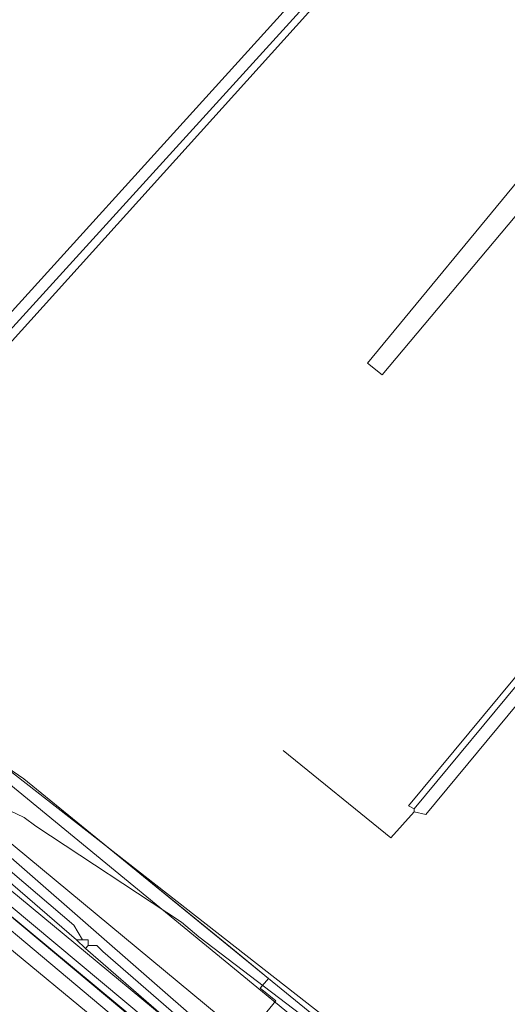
# Model space of a CAD drawing. Header units: metres. Extents: x 92810 to 93633, y 464687 to 465459.
# Tile 10 of 256: x 93099 to 93111, y 464752 to 464776. Entities that reach past the tile are written whole.
import ezdxf
from ezdxf.lldxf.tags import DXFTag

# ---------------------------------------------------------------- set-up
doc = ezdxf.new("R2010")
doc.units = ezdxf.units.M
for name, color, linetype, lineweight, transparency in [('B-OI-KL-DATA_KPN-G', 90, 'SI_B_DATA_KPN', 18, 0.4), ('B-OI-KL-DATA_ZIGGO BV-G', 90, 'SI_B_DATA_ZIGGO', 18, 0.4), ('B-OI-KL-ET_LS_LIANDER-G', 190, 'SI_B_ET_LS_LIANDER', 18, 0.4), ('B-WE-KL-DATA-G', 90, 'KL-DATA-N', 18, 0.4), ('B-WE-KL-WATER-G', 170, 'KL-WATER-N', 18, 0.4)]:
    doc.layers.add(name, color=color, linetype=linetype, lineweight=lineweight, transparency=transparency)
doc.styles.get("Standard").update_dxf_attribs({"font": 'isocp.shx'})
tags = doc.linetypes.add('KL-DATA-N', pattern='A,4,-1,[101,NLCS.SHX,S=0.5,R=0,X=0,Y=0],-1,4,-1,["D",Standard,S=1,R=0,X=-0.25,Y=-0.5],-1.5', length=12.5).pattern_tags.tags
tags[18] = DXFTag(74, 10)
doc.linetypes.add('KL-WATER-N', pattern='A,7,-0.5,[168,NLCS.SHX,S=0.75,R=0,X=0.75,Y=0],-2', length=9.5)
doc.linetypes.add('SI_B_DATA_KPN', pattern='A,5,-2,["KPN",Standard,S=1.5,R=0,X=-0.51,Y=-0.75],-8', length=15)
doc.linetypes.add('SI_B_DATA_ZIGGO', pattern='A,5,-2,["ZIGGO",Standard,S=1.5,R=0,X=-0.51,Y=-0.75],-9', length=16)
doc.linetypes.add('SI_B_ET_LS_LIANDER', pattern='A,5,-2,["LI-LS",Standard,S=1.5,R=0,X=-0.51,Y=-0.75],-10', length=17)

msp = doc.modelspace()

# ---------------------------------------------------------------- linework, layer by layer
at = {"layer": 'B-OI-KL-DATA_KPN-G', "flags": 128}
for points in [[(93110.321, 464781.036), (93092.964, 464761.893), (93093.179, 464761.75)], [(93110.536, 464780.821), (93093.179, 464761.75)], [(93110.679, 464780.75), (93093.321, 464761.536), (93093.179, 464761.679)], [(93094.75, 464758.75), (93100.893, 464753.464)], [(93095.821, 464758.25), (93095.964, 464757.964), (93100.821, 464753.821), (93101.036, 464753.464)], [(93096.75, 464757.821), (93099.607, 464756.464), (93099.893, 464756.25), (93103.464, 464753.893), (93103.893, 464753.536), (93107.464, 464750.821), (93109.107, 464749.393), (93109.321, 464749.036), (93109.607, 464748.964), (93109.821, 464748.75), (93118.321, 464741.964)], [(93096.679, 464757.75), (93108.536, 464747.393), (93108.393, 464747.25)], [(93095.893, 464757.107), (93107.107, 464747.75)], [(93096.821, 464755.75), (93106.964, 464747.25), (93107.464, 464747.25)], [(93096.893, 464755.821), (93097.107, 464755.821), (93097.393, 464755.607), (93107.036, 464747.607)], [(93100.893, 464753.464), (93101.179, 464753.464)], [(93100.893, 464753.464), (93101.107, 464753.25)], [(93101.179, 464753.464), (93101.179, 464753.321)], [(93101.179, 464753.321), (93101.107, 464753.25)], [(93101.107, 464753.25), (93105.393, 464749.536)], [(93101.179, 464753.321), (93101.393, 464753.321), (93101.536, 464753.179), (93105.321, 464749.893), (93105.536, 464749.536)]]:
    msp.add_lwpolyline(points, dxfattribs=at)
at = {"layer": 'B-OI-KL-DATA_ZIGGO BV-G', "flags": 128}
for points in [[(93070.511, 464742.778), (93088.643, 464764.641), (93105.04, 464751.059), (93105.779, 464751.966), (93105.396, 464752.278)], [(93097.936, 464758.346), (93098.626, 464758.074), (93099.597, 464757.412), (93104.677, 464753.274)], [(93099.597, 464757.412), (93105.605, 464752.518)], [(93099.148, 464754.15), (93104.107, 464750), (93109.57, 464745.576)], [(93104.677, 464753.274), (93105.605, 464752.518)], [(93105.396, 464752.278), (93105.605, 464752.518)], [(93105.605, 464752.518), (93113.918, 464745.747), (93119.328, 464741.521), (93172.247, 464697.282), (93175.398, 464693.921), (93177.701, 464691.84)]]:
    msp.add_lwpolyline(points, dxfattribs=at)
at = {"layer": 'B-OI-KL-ET_LS_LIANDER-G'}
for p, q in [((93113.679, 464774.464), (93108.036, 464767.607)), ((93108.393, 464767.321), (93113.964, 464773.964)), ((93108.036, 464767.607), (93108.393, 464767.321)), ((93088.464, 464763.607), (93111.464, 464744.607)), ((93112.179, 464760.536), (93109.036, 464756.75)), ((93112.321, 464760.464), (93109.179, 464756.679)), ((93112.536, 464760.25), (93109.464, 464756.536)), ((93108.607, 464755.964), (93105.964, 464758.107)), ((93109.179, 464756.607), (93108.607, 464755.964)), ((93109.036, 464756.75), (93109.179, 464756.679)), ((93109.179, 464756.679), (93109.179, 464756.607)), ((93109.464, 464756.536), (93109.179, 464756.607)), ((93098.821, 464753.607), (93110.179, 464744.25))]:
    msp.add_line(p, q, dxfattribs=at)
at = {"layer": 'B-WE-KL-DATA-G'}
msp.add_lwpolyline([(93061.966, 464753.079), (93081.1, 464759.8), (93083.8, 464760), (93087.9, 464764.3), (93090.2, 464764.7), (93114.7, 464744.6)], dxfattribs=at)
at = {"layer": 'B-WE-KL-WATER-G'}
msp.add_lwpolyline([(93070.993, 464779.832), (93071.858, 464779.009), (93112.128, 464747.558), (93112.792, 464747.009), (93113.286, 464744.394), (93115.095, 464742.902), (93115.741, 464742.39), (93116.249, 464741.988), (93116.525, 464741.77), (93117.475, 464740.981)], dxfattribs=at)

doc.saveas('drawing.dxf')
